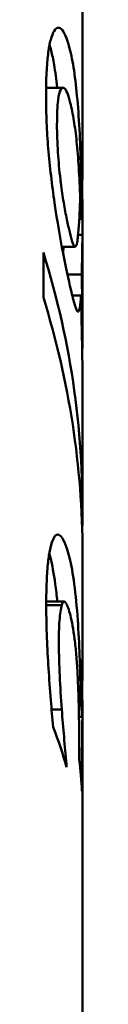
# Model space of a CAD drawing. Header units: millimetres. Extents: x 0 to 10500, y 0 to 7425.
# Tile 31 of 45: x 7226.09 to 7227.18, y 3606.09 to 3632.14. Entities that reach past the tile are written whole.
import ezdxf

# ---------------------------------------------------------------- set-up
doc = ezdxf.new("R2010")
doc.units = ezdxf.units.MM
doc.header["$LTSCALE"] = 25
doc.layers.add('Visible (ISO)', color=7, linetype='Continuous', lineweight=50)

msp = doc.modelspace()

# ---------------------------------------------------------------- linework, layer by layer
at = {"layer": 'Visible (ISO)'}
for p, q in [((7227.125, 3732.11), (7227.125, 3628.574)), ((7226.611, 3630.344), (7226.162, 3630.344)), ((7227.088, 3627.977), (7227.04, 3627.977)), ((7227.091, 3627.946), (7227.041, 3627.946)), ((7227.119, 3626.872), (7227.039, 3626.872)), ((7227.125, 3626.689), (7227.125, 3623.891)), ((7227.123, 3626.455), (7227.009, 3626.455)), ((7226.93, 3626.138), (7226.577, 3626.138)), ((7226.089, 3624.796), (7226.089, 3625.986)), ((7227.106, 3625.407), (7226.725, 3625.407)), ((7227.085, 3624.851), (7226.854, 3624.851)), ((7227.125, 3622.538), (7227.125, 3619.223)), ((7227.125, 3618.038), (7227.125, 3615.145)), ((7226.638, 3616.748), (7226.166, 3616.748)), ((7226.575, 3616.657), (7226.166, 3616.657)), ((7227.089, 3614.492), (7227.084, 3614.492)), ((7227.073, 3614.31), (7227.016, 3614.31)), ((7227.08, 3614.237), (7227.019, 3614.237)), ((7226.577, 3613.892), (7226.307, 3613.892)), ((7227.124, 3613.701), (7227.032, 3613.701)), ((7227.125, 3613.694), (7227.125, 3601.053)), ((7227.037, 3612.563), (7227.037, 3613.026)), ((7226.703, 3612.452), (7226.679, 3612.452)), ((7226.703, 3612.452), (7226.703, 3612.368)), ((7227.111, 3612.32), (7227.065, 3612.32)), ((7227.111, 3612.32), (7227.111, 3611.73))]:
    msp.add_line(p, q, dxfattribs=at)
for centre, ratio, start_param, end_param in [((7183.375, 3627.086), 0.5, 0.039325, 0.040715), ((7183.375, 3619.223), 0.714699, 6.264239, 6.501209), ((7183.375, 3623.918), 0.5, 0.041271, 0.042662), ((7183.375, 3618.038), 0.714142, 0, 0.218023), ((7183.375, 3613.243), 0.5, 0.045443, 0.048781), ((7183.375, 3609.338), 0.5, 0.138951, 0.188236), ((7183.375, 3611.18), 0.5, 0.025147, 0.063251)]:
    msp.add_ellipse(centre, major_axis=(43.75, 0), ratio=ratio, start_param=start_param, end_param=end_param, dxfattribs=at)
for points, knots in [([(7226.375, 3631.845), (7226.409, 3631.9), (7226.446, 3631.93), (7226.52, 3631.935), (7226.557, 3631.912), (7226.669, 3631.767), (7226.739, 3631.575), (7226.8, 3631.325)], [0, 0, 0, 0, 0.0303056, 0.0303056, 0.0605868, 0.0605868, 0.121212, 0.121212, 0.121212, 0.121212]), ([(7226.16, 3630.106), (7226.16, 3630.532), (7226.176, 3630.917), (7226.232, 3631.378), (7226.255, 3631.508), (7226.311, 3631.716), (7226.342, 3631.793), (7226.375, 3631.845)], [0, 0, 0, 0, 0.0589809, 0.0589809, 0.0887058, 0.0887058, 0.1179159, 0.1179159, 0.1179159, 0.1179159]), ([(7226.296, 3631.325), (7226.324, 3631.215), (7226.349, 3631.091), (7226.404, 3630.77), (7226.432, 3630.566), (7226.456, 3630.344)], [0, 0, 0, 0, 0.02654297, 0.02654297, 0.06194407, 0.06194407, 0.06194407, 0.06194407]), ([(7226.8, 3631.325), (7226.842, 3631.152), (7226.88, 3630.947), (7226.946, 3630.472), (7226.974, 3630.207), (7226.998, 3629.923)], [0, 0, 0, 0, 0.04165664, 0.04165664, 0.08328093, 0.08328093, 0.08328093, 0.08328093]), ([(7226.45, 3629.365), (7226.45, 3629.497), (7226.453, 3629.623), (7226.463, 3629.843), (7226.47, 3629.937), (7226.497, 3630.152), (7226.52, 3630.241), (7226.553, 3630.302), (7226.559, 3630.31), (7226.565, 3630.317)], [0, 0, 0, 0, 0.01831251, 0.01831251, 0.03521974, 0.03521974, 0.06291842, 0.06291842, 0.06843413, 0.06843413, 0.06843413, 0.06843413]), ([(7226.565, 3630.317), (7226.59, 3630.347), (7226.616, 3630.352), (7226.671, 3630.312), (7226.698, 3630.266), (7226.752, 3630.132), (7226.779, 3630.045), (7226.803, 3629.944)], [0, 0, 0, 0, 0.02394707, 0.02394707, 0.04854776, 0.04854776, 0.07299183, 0.07299183, 0.07299183, 0.07299183]), ([(7226.386, 3627.299), (7226.353, 3627.531), (7226.321, 3627.769), (7226.263, 3628.254), (7226.239, 3628.496), (7226.2, 3628.97), (7226.185, 3629.198), (7226.165, 3629.659), (7226.16, 3629.888), (7226.16, 3630.106)], [0, 0, 0, 0, 0.0295564, 0.0295564, 0.0589037, 0.0589037, 0.0871188, 0.0871188, 0.1174123, 0.1174123, 0.1174123, 0.1174123]), ([(7226.97, 3628.917), (7226.949, 3629.119), (7226.925, 3629.302), (7226.869, 3629.645), (7226.838, 3629.803), (7226.803, 3629.944)], [-0.06629039, -0.06629039, -0.06629039, -0.06629039, -0.0341538, -0.0341538, 0, 0, 0, 0]), ([(7226.998, 3629.923), (7227.022, 3629.635), (7227.041, 3629.328), (7227.071, 3628.667), (7227.081, 3628.326), (7227.088, 3627.977)], [0, 0, 0, 0, 0.04194498, 0.04194498, 0.08390483, 0.08390483, 0.08390483, 0.08390483]), ([(7226.553, 3627.822), (7226.549, 3627.854), (7226.545, 3627.887), (7226.513, 3628.155), (7226.49, 3628.393), (7226.458, 3628.893), (7226.45, 3629.137), (7226.45, 3629.365)], [0, 0, 0, 0, 0.00411103, 0.00411103, 0.03337964, 0.03337964, 0.06492661, 0.06492661, 0.06492661, 0.06492661]), ([(7227.065, 3627.411), (7227.054, 3627.691), (7227.041, 3627.969), (7227.01, 3628.477), (7226.992, 3628.71), (7226.97, 3628.917)], [-0.06754433, -0.06754433, -0.06754433, -0.06754433, -0.03282909, -0.03282909, 0, 0, 0, 0]), ([(7227.091, 3627.946), (7227.098, 3628.129), (7227.105, 3628.282), (7227.118, 3628.503), (7227.122, 3628.568), (7227.124, 3628.579)], [0, 0, 0, 0, 0.04393676, 0.04393676, 0.0880096, 0.0880096, 0.0880096, 0.0880096]), ([(7227.124, 3628.579), (7227.126, 3628.591), (7227.124, 3628.522), (7227.113, 3628.343), (7227.108, 3628.271), (7227.101, 3628.19)], [0, 0, 0, 0, 0.04725194, 0.04725194, 0.07051256, 0.07051256, 0.07051256, 0.07051256]), ([(7227.103, 3626.872), (7227.106, 3627.021), (7227.109, 3627.169), (7227.118, 3627.675), (7227.122, 3628.018), (7227.124, 3628.342)], [0.02587677, 0.02587677, 0.02587677, 0.02587677, 0.04393676, 0.04393676, 0.0880096, 0.0880096, 0.0880096, 0.0880096]), ([(7226.788, 3626.52), (7226.764, 3626.619), (7226.737, 3626.732), (7226.683, 3626.993), (7226.655, 3627.141), (7226.601, 3627.466), (7226.576, 3627.638), (7226.553, 3627.822)], [0, 0, 0, 0, 0.02394272, 0.02394272, 0.04835616, 0.04835616, 0.07163789, 0.07163789, 0.07163789, 0.07163789]), ([(7227.125, 3626.689), (7227.125, 3626.754), (7227.125, 3626.819), (7227.124, 3627.136), (7227.122, 3627.397), (7227.118, 3627.618)], [0.02354661, 0.02354661, 0.02354661, 0.02354661, 0.03140841, 0.03140841, 0.06263911, 0.06263911, 0.06263911, 0.06263911]), ([(7226.816, 3625.005), (7226.755, 3625.263), (7226.685, 3625.579), (7226.534, 3626.362), (7226.458, 3626.806), (7226.386, 3627.299)], [0, 0, 0, 0, 0.0623601, 0.0623601, 0.1251737, 0.1251737, 0.1251737, 0.1251737]), ([(7227.038, 3626.845), (7227.043, 3626.928), (7227.048, 3627.016), (7227.057, 3627.202), (7227.061, 3627.304), (7227.065, 3627.411)], [-0.04123841, -0.04123841, -0.04123841, -0.04123841, -0.02104481, -0.02104481, 0, 0, 0, 0]), ([(7227.005, 3626.416), (7227.011, 3626.475), (7227.017, 3626.549), (7227.027, 3626.688), (7227.033, 3626.768), (7227.038, 3626.845)], [-0.03467275, -0.03467275, -0.03467275, -0.03467275, -0.01863742, -0.01863742, 0, 0, 0, 0]), ([(7227.123, 3626.455), (7227.124, 3626.57), (7227.125, 3626.675), (7227.124, 3626.821), (7227.122, 3626.872), (7227.119, 3626.872)], [0, 0, 0, 0, 0.03140841, 0.03140841, 0.06036466, 0.06036466, 0.06036466, 0.06036466]), ([(7226.927, 3626.139), (7226.908, 3626.143), (7226.888, 3626.183), (7226.841, 3626.318), (7226.815, 3626.412), (7226.788, 3626.52)], [0, 0, 0, 0, 0.02631795, 0.02631795, 0.05252694, 0.05252694, 0.05252694, 0.05252694]), ([(7227.005, 3626.416), (7226.999, 3626.357), (7226.992, 3626.305), (7226.969, 3626.18), (7226.95, 3626.133), (7226.927, 3626.139)], [0, 0, 0, 0, 0.01726028, 0.01726028, 0.0512582, 0.0512582, 0.0512582, 0.0512582]), ([(7227.106, 3625.407), (7227.11, 3625.591), (7227.113, 3625.78), (7227.119, 3626.121), (7227.122, 3626.312), (7227.123, 3626.455)], [0, 0, 0, 0, 0.03899832, 0.03899832, 0.07645886, 0.07645886, 0.07645886, 0.07645886]), ([(7226.616, 3625.935), (7226.616, 3625.941), (7226.616, 3625.948), (7226.617, 3626.013), (7226.618, 3626.076), (7226.619, 3626.138)], [0.03758086, 0.03758086, 0.03758086, 0.03758086, 0.03899955, 0.03899955, 0.05231528, 0.05231528, 0.05231528, 0.05231528]), ([(7227.118, 3623.296), (7227.122, 3623.441), (7227.124, 3623.598), (7227.125, 3624.006), (7227.124, 3624.263), (7227.116, 3624.819), (7227.111, 3625.108), (7227.106, 3625.407)], [0.04702626, 0.04702626, 0.04702626, 0.04702626, 0.07270813, 0.07270813, 0.10901055, 0.10901055, 0.14536459, 0.14536459, 0.14536459, 0.14536459]), ([(7227.002, 3624.419), (7226.98, 3624.424), (7226.954, 3624.489), (7226.891, 3624.697), (7226.856, 3624.841), (7226.816, 3625.005)], [0, 0, 0, 0, 0.03980588, 0.03980588, 0.07941768, 0.07941768, 0.07941768, 0.07941768]), ([(7227.085, 3624.851), (7227.077, 3624.719), (7227.067, 3624.609), (7227.04, 3624.456), (7227.023, 3624.414), (7227.002, 3624.419)], [0, 0, 0, 0, 0.03873901, 0.03873901, 0.07775308, 0.07775308, 0.07775308, 0.07775308]), ([(7227.124, 3622.701), (7227.123, 3623.017), (7227.118, 3623.355), (7227.104, 3624.075), (7227.096, 3624.444), (7227.087, 3624.82)], [0, 0, 0, 0, 0.0452497, 0.0452497, 0.09043998, 0.09043998, 0.09043998, 0.09043998]), ([(7227.125, 3623.891), (7227.125, 3623.867), (7227.123, 3623.868), (7227.116, 3623.932), (7227.111, 3624.005), (7227.106, 3624.113)], [0.07890779, 0.07890779, 0.07890779, 0.07890779, 0.10901055, 0.10901055, 0.14536459, 0.14536459, 0.14536459, 0.14536459]), ([(7226.209, 3617.737), (7226.223, 3617.871), (7226.24, 3617.989), (7226.283, 3618.207), (7226.309, 3618.3), (7226.338, 3618.373)], [0, 0, 0, 0, 0.02435736, 0.02435736, 0.05196063, 0.05196063, 0.05196063, 0.05196063]), ([(7226.338, 3618.373), (7226.37, 3618.455), (7226.405, 3618.504), (7226.48, 3618.536), (7226.52, 3618.519), (7226.637, 3618.38), (7226.714, 3618.172), (7226.779, 3617.914)], [0, 0, 0, 0, 0.0305397, 0.0305397, 0.0615277, 0.0615277, 0.124062, 0.124062, 0.124062, 0.124062]), ([(7226.275, 3617.914), (7226.324, 3617.722), (7226.368, 3617.49), (7226.425, 3617.066), (7226.442, 3616.912), (7226.458, 3616.748)], [0, 0, 0, 0, 0.04655197, 0.04655197, 0.0706265, 0.0706265, 0.0706265, 0.0706265]), ([(7226.779, 3617.914), (7226.828, 3617.721), (7226.871, 3617.489), (7226.945, 3616.928), (7226.975, 3616.611), (7226.999, 3616.258)], [0, 0, 0, 0, 0.04661168, 0.04661168, 0.09344608, 0.09344608, 0.09344608, 0.09344608]), ([(7226.166, 3616.609), (7226.166, 3616.817), (7226.168, 3617.021), (7226.182, 3617.4), (7226.193, 3617.58), (7226.209, 3617.737)], [0, 0, 0, 0, 0.02883603, 0.02883603, 0.05765862, 0.05765862, 0.05765862, 0.05765862]), ([(7226.805, 3616.389), (7226.768, 3616.53), (7226.728, 3616.651), (7226.666, 3616.74), (7226.645, 3616.754), (7226.607, 3616.737), (7226.59, 3616.708), (7226.575, 3616.657)], [0, 0, 0, 0, 0.03604039, 0.03604039, 0.05479599, 0.05479599, 0.0723603, 0.0723603, 0.0723603, 0.0723603]), ([(7226.225, 3614.982), (7226.208, 3615.254), (7226.193, 3615.524), (7226.172, 3616.071), (7226.166, 3616.347), (7226.166, 3616.609)], [0, 0, 0, 0, 0.03353447, 0.03353447, 0.06985382, 0.06985382, 0.06985382, 0.06985382]), ([(7226.575, 3616.657), (7226.55, 3616.559), (7226.529, 3616.422), (7226.503, 3616.065), (7226.498, 3615.855), (7226.499, 3615.624)], [0, 0, 0, 0, 0.03164829, 0.03164829, 0.06316802, 0.06316802, 0.06316802, 0.06316802]), ([(7226.992, 3614.869), (7226.983, 3615.033), (7226.972, 3615.189), (7226.947, 3615.489), (7226.932, 3615.629), (7226.884, 3616.012), (7226.846, 3616.219), (7226.805, 3616.389)], [0, 0, 0, 0, 0.02025134, 0.02025134, 0.04111558, 0.04111558, 0.08225798, 0.08225798, 0.08225798, 0.08225798]), ([(7226.999, 3616.258), (7227.02, 3615.954), (7227.036, 3615.633), (7227.055, 3615.134), (7227.06, 3614.966), (7227.068, 3614.633), (7227.071, 3614.47), (7227.073, 3614.31)], [0, 0, 0, 0, 0.04021922, 0.04021922, 0.06048282, 0.06048282, 0.08035029, 0.08035029, 0.08035029, 0.08035029]), ([(7226.499, 3615.624), (7226.501, 3615.357), (7226.509, 3615.077), (7226.536, 3614.492), (7226.555, 3614.193), (7226.577, 3613.892)], [0, 0, 0, 0, 0.03630676, 0.03630676, 0.07253792, 0.07253792, 0.07253792, 0.07253792]), ([(7227.113, 3615.151), (7227.117, 3615.206), (7227.12, 3615.222), (7227.125, 3615.196), (7227.125, 3615.145), (7227.121, 3614.94), (7227.109, 3614.726), (7227.089, 3614.492)], [0, 0, 0, 0, 0.0275202, 0.0275202, 0.0590271, 0.0590271, 0.1175148, 0.1175148, 0.1175148, 0.1175148]), ([(7226.352, 3613.431), (7226.327, 3613.665), (7226.305, 3613.909), (7226.263, 3614.422), (7226.243, 3614.707), (7226.225, 3614.982)], [0, 0, 0, 0, 0.02827858, 0.02827858, 0.0621399, 0.0621399, 0.0621399, 0.0621399]), ([(7227.093, 3614.79), (7227.096, 3614.885), (7227.099, 3614.96), (7227.106, 3615.079), (7227.11, 3615.121), (7227.113, 3615.151)], [0, 0, 0, 0, 0.0208391, 0.0208391, 0.04162857, 0.04162857, 0.04162857, 0.04162857]), ([(7227.113, 3614.136), (7227.117, 3614.356), (7227.12, 3614.563), (7227.124, 3614.892), (7227.125, 3615.022), (7227.125, 3615.145)], [0, 0, 0, 0, 0.0275202, 0.0275202, 0.04715708, 0.04715708, 0.04715708, 0.04715708]), ([(7227.037, 3613.026), (7227.037, 3613.304), (7227.035, 3613.603), (7227.024, 3614.076), (7227.019, 3614.236), (7227.007, 3614.557), (7227, 3614.714), (7226.992, 3614.869)], [0, 0, 0, 0, 0.03854704, 0.03854704, 0.05786292, 0.05786292, 0.07705196, 0.07705196, 0.07705196, 0.07705196]), ([(7227.08, 3614.237), (7227.081, 3614.343), (7227.083, 3614.441), (7227.088, 3614.624), (7227.09, 3614.71), (7227.093, 3614.79)], [0, 0, 0, 0, 0.01759215, 0.01759215, 0.03519044, 0.03519044, 0.03519044, 0.03519044]), ([(7227.116, 3614.332), (7227.119, 3614.242), (7227.121, 3614.147), (7227.124, 3613.939), (7227.125, 3613.821), (7227.125, 3613.694)], [0.02950499, 0.02950499, 0.02950499, 0.02950499, 0.04647977, 0.04647977, 0.0649301, 0.0649301, 0.0649301, 0.0649301]), ([(7226.577, 3613.892), (7226.596, 3613.653), (7226.616, 3613.408), (7226.657, 3612.932), (7226.68, 3612.683), (7226.703, 3612.452)], [0, 0, 0, 0, 0.02878995, 0.02878995, 0.05754095, 0.05754095, 0.05754095, 0.05754095]), ([(7227.125, 3613.694), (7227.125, 3613.699), (7227.125, 3613.701), (7227.124, 3613.701), (7227.123, 3613.674), (7227.121, 3613.61)], [0.0649301, 0.0649301, 0.0649301, 0.0649301, 0.07162299, 0.07162299, 0.09351795, 0.09351795, 0.09351795, 0.09351795]), ([(7227.121, 3613.61), (7227.119, 3613.5), (7227.116, 3613.336), (7227.111, 3612.892), (7227.111, 3612.615), (7227.111, 3612.32)], [0, 0, 0, 0, 0.03703122, 0.03703122, 0.07727178, 0.07727178, 0.07727178, 0.07727178])]:
    msp.add_open_spline(points, degree=3, knots=knots, dxfattribs=at)
for points in [[(7226.254, 3631.484), (7226.268, 3631.434), (7226.283, 3631.381), (7226.296, 3631.325)], [(7227.124, 3628.342), (7227.124, 3628.422), (7227.125, 3628.499), (7227.125, 3628.574)], [(7227.081, 3627.946), (7227.08, 3627.937), (7227.079, 3627.927), (7227.078, 3627.917)], [(7227.078, 3627.917), (7227.071, 3627.84), (7227.063, 3627.758), (7227.054, 3627.672)], [(7227.118, 3627.618), (7227.118, 3627.638), (7227.118, 3627.658), (7227.117, 3627.678)], [(7227.125, 3622.538), (7227.125, 3622.592), (7227.125, 3622.646), (7227.124, 3622.701)], [(7226.247, 3618.02), (7226.256, 3617.986), (7226.266, 3617.95), (7226.275, 3617.914)], [(7227.089, 3614.492), (7227.087, 3614.464), (7227.085, 3614.436), (7227.083, 3614.408)], [(7227.068, 3614.237), (7227.056, 3614.113), (7227.044, 3613.98), (7227.029, 3613.838)], [(7227.104, 3613.701), (7227.107, 3613.849), (7227.11, 3613.994), (7227.113, 3614.136)]]:
    msp.add_open_spline(points, degree=3, dxfattribs=at)

doc.saveas('drawing.dxf')
